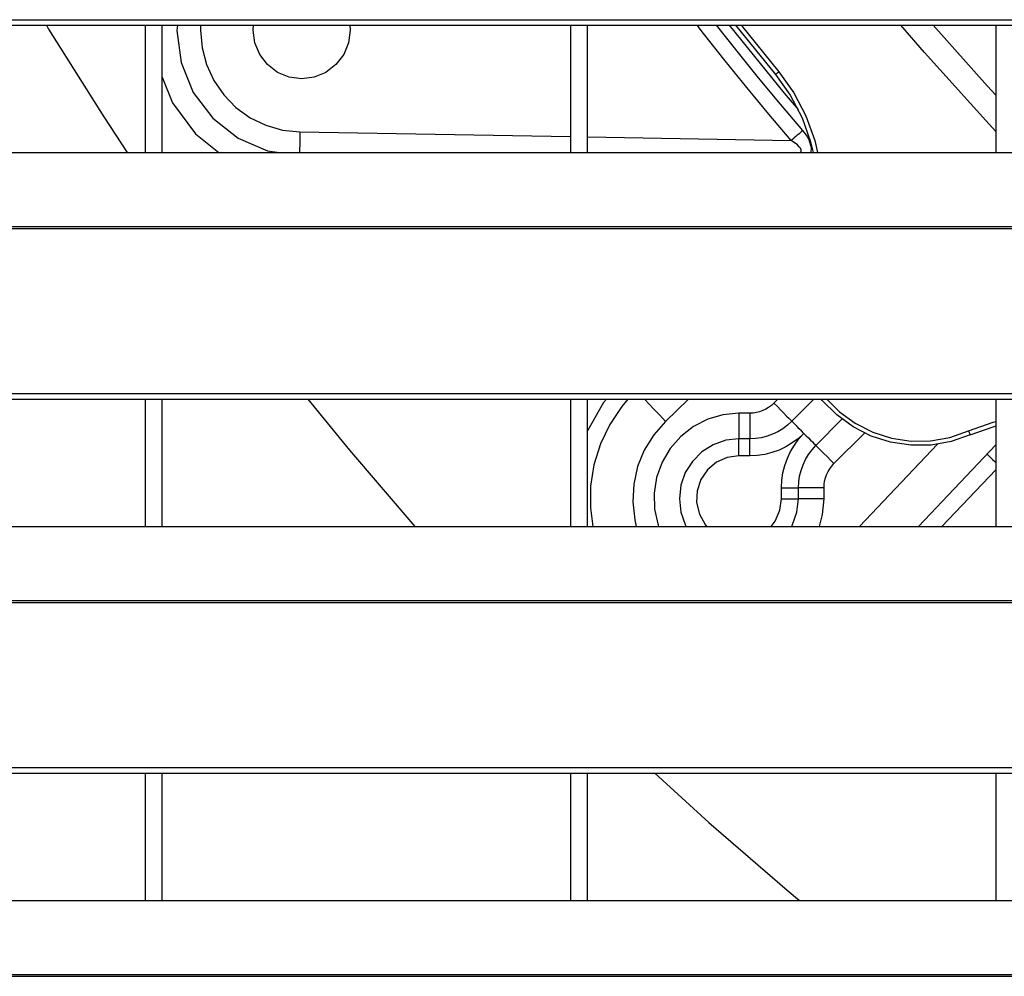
# Model space of a CAD drawing. Header units: millimetres. Extents: x 0 to 39025, y -31299 to 8400.
# Tile 7 of 256: x 6674 to 6790, y -24938 to -24825. Entities that reach past the tile are written whole.
import ezdxf

# ---------------------------------------------------------------- set-up
doc = ezdxf.new("R2010")
doc.units = ezdxf.units.MM

# ---------------------------------------------------------------- blocks, each defined once
blk = doc.blocks.new('*U55')
at = {"lineweight": 25}
for points in [[(7.21, 461.13), (7.21, 461.13), (1142.79, 461.13), (1142.79, 461.13)], [(7.21, 460.48), (7.21, 460.48), (1142.79, 460.48), (1142.79, 460.48)], [(85, 445.52), (85, 445.52), (85, 460.48), (85, 460.48)], [(86.99, 445.52), (86.99, 445.52), (86.99, 460.48), (86.99, 460.48)], [(135, 460.48), (135, 460.48), (135, 445.52), (135, 445.52)], [(137, 445.52), (137, 445.52), (137, 460.48), (137, 460.48)], [(154.4, 460.48), (154.4, 460.48), (159.08, 454.68), (159.08, 454.68)], [(155.05, 460.48), (155.05, 460.48), (159.47, 455), (159.47, 455)], [(185, 460.48), (185, 460.48), (185, 445.52), (185, 445.52)], [(103.17, 447.94), (103.17, 447.94), (135, 447.38), (135, 447.38)], [(137, 447.35), (137, 447.35), (160.94, 446.93), (160.94, 446.93)], [(41.99, 445.52), (41.99, 445.52), (224.99, 445.52), (224.99, 445.52)], [(16.21, 436.81), (16.21, 436.81), (1133.33, 436.81), (1133.33, 436.81)], [(16.21, 436.59), (16.21, 436.59), (1133.33, 436.59), (1133.33, 436.59)], [(7.21, 417.16), (7.21, 417.16), (1142.79, 417.16), (1142.79, 417.16)], [(7.21, 416.51), (7.21, 416.51), (1142.79, 416.51), (1142.79, 416.51)], [(85, 401.55), (85, 401.55), (85, 416.51), (85, 416.51)], [(86.99, 401.55), (86.99, 401.55), (86.99, 416.51), (86.99, 416.51)], [(135, 416.51), (135, 416.51), (135, 401.55), (135, 401.55)], [(137, 401.55), (137, 401.55), (137, 416.51), (137, 416.51)], [(148.88, 416.51), (148.88, 416.51), (146.16, 413.9), (146.16, 413.9)], [(159.36, 416.51), (159.36, 416.51), (158.9, 416.04), (158.9, 416.04)], [(163.6, 416.51), (163.6, 416.51), (161.02, 413.91), (161.02, 413.91)], [(185, 416.51), (185, 416.51), (185, 401.55), (185, 401.55)], [(156.07, 414.87), (156.07, 414.87), (154.8, 414.87), (154.8, 414.87)], [(163.84, 411.07), (163.84, 411.07), (166.91, 414.15), (166.91, 414.15)], [(165.97, 408.93), (165.97, 408.93), (169.55, 412.53), (169.55, 412.53)], [(156.07, 411.85), (156.07, 411.85), (154.8, 411.85), (154.8, 411.85)], [(168.98, 401.55), (168.98, 401.55), (178.16, 411.22), (178.16, 411.22)], [(175.9, 401.55), (175.9, 401.55), (185, 411.13), (185, 411.13)], [(156.07, 409.84), (156.07, 409.84), (154.8, 409.84), (154.8, 409.84)], [(178.65, 401.55), (178.65, 401.55), (185, 408.22), (185, 408.22)], [(159.79, 404.81), (159.79, 404.81), (159.79, 406.1), (159.79, 406.1)], [(161.8, 404.81), (161.8, 404.81), (161.8, 406.1), (161.8, 406.1)], [(164.8, 404.81), (164.8, 404.81), (164.8, 406.1), (164.8, 406.1)], [(41.99, 401.55), (41.99, 401.55), (224.99, 401.55), (224.99, 401.55)], [(16.21, 392.83), (16.21, 392.83), (1133.33, 392.83), (1133.33, 392.83)], [(16.21, 392.61), (16.21, 392.61), (1133.33, 392.61), (1133.33, 392.61)], [(7.21, 373.19), (7.21, 373.19), (1142.79, 373.19), (1142.79, 373.19)], [(7.21, 372.53), (7.21, 372.53), (1142.79, 372.53), (1142.79, 372.53)], [(85, 357.57), (85, 357.57), (85, 372.53), (85, 372.53)], [(86.99, 357.57), (86.99, 357.57), (86.99, 372.53), (86.99, 372.53)], [(135, 372.53), (135, 372.53), (135, 357.57), (135, 357.57)], [(137, 357.57), (137, 357.57), (137, 372.53), (137, 372.53)], [(185, 372.53), (185, 372.53), (185, 357.57), (185, 357.57)], [(41.99, 357.57), (41.99, 357.57), (224.99, 357.57), (224.99, 357.57)], [(16.21, 348.87), (16.21, 348.87), (1133.33, 348.87), (1133.33, 348.87)], [(16.21, 348.65), (16.21, 348.65), (1133.33, 348.65), (1133.33, 348.65)]]:
    blk.add_open_spline(points, degree=3, dxfattribs=at)
for points, knots in [([(73.36, 460.48), (73.36, 460.48), (73.63, 460.03), (73.63, 460.03), (73.63, 460.03), (80.12, 449.71), (80.12, 449.71), (80.12, 449.71), (82.87, 445.52), (82.87, 445.52)], [0, 0, 0, 0, 1, 1, 1, 2, 2, 2, 3, 3, 3, 3]), ([(88.79, 460.48), (88.79, 460.48), (88.72, 459.88), (88.72, 459.88), (88.72, 459.88), (89.2, 456.11), (89.2, 456.11), (89.2, 456.11), (90.64, 452.59), (90.64, 452.59), (90.64, 452.59), (92.92, 449.56), (92.92, 449.56), (92.92, 449.56), (95.91, 447.22), (95.91, 447.22), (95.91, 447.22), (99.38, 445.72), (99.38, 445.72), (99.38, 445.72), (100.76, 445.52), (100.76, 445.52)], [0, 0, 0, 0, 1, 1, 1, 2, 2, 2, 3, 3, 3, 4, 4, 4, 5, 5, 5, 6, 6, 6, 7, 7, 7, 7]), ([(91.5, 460.48), (91.5, 460.48), (91.48, 459.9), (91.48, 459.9), (91.48, 459.9), (91.66, 457.84), (91.66, 457.84), (91.66, 457.84), (92.18, 455.85), (92.18, 455.85), (92.18, 455.85), (93.04, 453.98), (93.04, 453.98), (93.04, 453.98), (94.21, 452.28), (94.21, 452.28), (94.21, 452.28), (95.65, 450.82), (95.65, 450.82), (95.65, 450.82), (97.31, 449.61), (97.31, 449.61), (97.31, 449.61), (99.16, 448.72), (99.16, 448.72), (99.16, 448.72), (101.13, 448.16), (101.13, 448.16), (101.13, 448.16), (103.17, 447.94), (103.17, 447.94)], [0, 0, 0, 0, 1, 1, 1, 2, 2, 2, 3, 3, 3, 4, 4, 4, 5, 5, 5, 6, 6, 6, 7, 7, 7, 8, 8, 8, 9, 9, 9, 10, 10, 10, 10]), ([(107.41, 455.85), (107.41, 455.85), (106.23, 454.94), (106.23, 454.94), (106.23, 454.94), (104.86, 454.37), (104.86, 454.37), (104.86, 454.37), (103.39, 454.17), (103.39, 454.17), (103.39, 454.17), (101.9, 454.37), (101.9, 454.37), (101.9, 454.37), (100.53, 454.94), (100.53, 454.94), (100.53, 454.94), (99.35, 455.85), (99.35, 455.85), (99.35, 455.85), (98.45, 457.03), (98.45, 457.03), (98.45, 457.03), (97.87, 458.42), (97.87, 458.42), (97.87, 458.42), (97.68, 459.9), (97.68, 459.9), (97.68, 459.9), (97.71, 460.48), (97.71, 460.48)], [0, 0, 0, 0, 1, 1, 1, 2, 2, 2, 3, 3, 3, 4, 4, 4, 5, 5, 5, 6, 6, 6, 7, 7, 7, 8, 8, 8, 9, 9, 9, 10, 10, 10, 10]), ([(109.05, 460.48), (109.05, 460.48), (109.08, 459.9), (109.08, 459.9), (109.08, 459.9), (108.89, 458.42), (108.89, 458.42), (108.89, 458.42), (108.32, 457.03), (108.32, 457.03), (108.32, 457.03), (107.41, 455.85), (107.41, 455.85)], [0, 0, 0, 0, 1, 1, 1, 2, 2, 2, 3, 3, 3, 4, 4, 4, 4]), ([(160.94, 446.93), (160.94, 446.93), (158.31, 450.02), (158.31, 450.02), (158.31, 450.02), (155.72, 453.15), (155.72, 453.15), (155.72, 453.15), (153.17, 456.3), (153.17, 456.3), (153.17, 456.3), (150.64, 459.49), (150.64, 459.49), (150.64, 459.49), (149.87, 460.48), (149.87, 460.48)], [0, 0, 0, 0, 1, 1, 1, 2, 2, 2, 3, 3, 3, 4, 4, 4, 5, 5, 5, 5]), ([(162.31, 448.11), (162.31, 448.11), (159.69, 451.19), (159.69, 451.19), (159.69, 451.19), (157.11, 454.3), (157.11, 454.3), (157.11, 454.3), (154.57, 457.44), (154.57, 457.44), (154.57, 457.44), (152.16, 460.48), (152.16, 460.48)], [0, 0, 0, 0, 1, 1, 1, 2, 2, 2, 3, 3, 3, 4, 4, 4, 4]), ([(153.66, 460.48), (153.66, 460.48), (160.13, 452.5), (160.13, 452.5), (160.13, 452.5), (161.75, 450.57), (161.75, 450.57)], [0, 0, 0, 0, 1, 1, 1, 2, 2, 2, 2]), ([(185, 448), (185, 448), (183.82, 449.26), (183.82, 449.26), (183.82, 449.26), (176.6, 457.26), (176.6, 457.26), (176.6, 457.26), (173.83, 460.48), (173.83, 460.48)], [0, 0, 0, 0, 1, 1, 1, 2, 2, 2, 3, 3, 3, 3]), ([(185, 452.25), (185, 452.25), (184.03, 453.31), (184.03, 453.31), (184.03, 453.31), (177.65, 460.48), (177.65, 460.48)], [0, 0, 0, 0, 1, 1, 1, 2, 2, 2, 2]), ([(159.47, 455), (159.47, 455), (159.39, 454.94), (159.39, 454.94), (159.39, 454.94), (159.32, 454.88), (159.32, 454.88), (159.32, 454.88), (159.25, 454.82), (159.25, 454.82), (159.25, 454.82), (159.19, 454.77), (159.19, 454.77), (159.19, 454.77), (159.15, 454.74), (159.15, 454.74), (159.15, 454.74), (159.11, 454.7), (159.11, 454.7), (159.11, 454.7), (159.09, 454.69), (159.09, 454.69), (159.09, 454.69), (159.08, 454.68), (159.08, 454.68)], [0, 0, 0, 0, 1, 1, 1, 2, 2, 2, 3, 3, 3, 4, 4, 4, 5, 5, 5, 6, 6, 6, 7, 7, 7, 8, 8, 8, 8]), ([(159.47, 455), (159.47, 455), (161.24, 452.52), (161.24, 452.52), (161.24, 452.52), (162.67, 449.81), (162.67, 449.81), (162.67, 449.81), (163.7, 446.93), (163.7, 446.93), (163.7, 446.93), (164.05, 445.52), (164.05, 445.52)], [0, 0, 0, 0, 1, 1, 1, 2, 2, 2, 3, 3, 3, 4, 4, 4, 4]), ([(86.99, 454.36), (86.99, 454.36), (88.18, 451.36), (88.18, 451.36), (88.18, 451.36), (90.89, 447.71), (90.89, 447.71), (90.89, 447.71), (93.65, 445.52), (93.65, 445.52)], [0, 0, 0, 0, 1, 1, 1, 2, 2, 2, 3, 3, 3, 3]), ([(159.08, 454.68), (159.08, 454.68), (160.82, 452.25), (160.82, 452.25), (160.82, 452.25), (162.21, 449.6), (162.21, 449.6), (162.21, 449.6), (163.22, 446.79), (163.22, 446.79), (163.22, 446.79), (163.54, 445.52), (163.54, 445.52)], [0, 0, 0, 0, 1, 1, 1, 2, 2, 2, 3, 3, 3, 4, 4, 4, 4]), ([(162.31, 448.11), (162.31, 448.11), (162.15, 447.98), (162.15, 447.98), (162.15, 447.98), (162, 447.84), (162, 447.84), (162, 447.84), (161.83, 447.69), (161.83, 447.69), (161.83, 447.69), (161.66, 447.55), (161.66, 447.55), (161.66, 447.55), (161.48, 447.4), (161.48, 447.4), (161.48, 447.4), (161.3, 447.24), (161.3, 447.24), (161.3, 447.24), (161.13, 447.08), (161.13, 447.08), (161.13, 447.08), (160.94, 446.93), (160.94, 446.93)], [0, 0, 0, 0, 1, 1, 1, 2, 2, 2, 3, 3, 3, 4, 4, 4, 5, 5, 5, 6, 6, 6, 7, 7, 7, 8, 8, 8, 8]), ([(163.3, 445.52), (163.3, 445.52), (163.34, 446.08), (163.34, 446.08), (163.34, 446.08), (163.05, 446.99), (163.05, 446.99), (163.05, 446.99), (162.73, 447.55), (162.73, 447.55), (162.73, 447.55), (162.31, 448.11), (162.31, 448.11)], [0, 0, 0, 0, 1, 1, 1, 2, 2, 2, 3, 3, 3, 4, 4, 4, 4]), ([(103.17, 447.94), (103.17, 447.94), (103.17, 447.52), (103.17, 447.52), (103.17, 447.52), (103.16, 447.1), (103.16, 447.1), (103.16, 447.1), (103.15, 446.7), (103.15, 446.7), (103.15, 446.7), (103.15, 446.32), (103.15, 446.32), (103.15, 446.32), (103.14, 445.97), (103.14, 445.97), (103.14, 445.97), (103.14, 445.67), (103.14, 445.67), (103.14, 445.67), (103.13, 445.52), (103.13, 445.52)], [0, 0, 0, 0, 1, 1, 1, 2, 2, 2, 3, 3, 3, 4, 4, 4, 5, 5, 5, 6, 6, 6, 7, 7, 7, 7]), ([(162.08, 445.52), (162.08, 445.52), (162.09, 445.54), (162.09, 445.54), (162.09, 445.54), (162.12, 445.68), (162.12, 445.68), (162.12, 445.68), (162.1, 445.83), (162.1, 445.83), (162.1, 445.83), (162.02, 446.01), (162.02, 446.01), (162.02, 446.01), (161.89, 446.2), (161.89, 446.2), (161.89, 446.2), (161.69, 446.4), (161.69, 446.4), (161.69, 446.4), (160.94, 446.93), (160.94, 446.93)], [0, 0, 0, 0, 1, 1, 1, 2, 2, 2, 3, 3, 3, 4, 4, 4, 5, 5, 5, 6, 6, 6, 7, 7, 7, 7]), ([(104.1, 416.51), (104.1, 416.51), (109, 410.5), (109, 410.5), (109, 410.5), (116.67, 401.55), (116.67, 401.55)], [0, 0, 0, 0, 1, 1, 1, 2, 2, 2, 2]), ([(139.21, 416.51), (139.21, 416.51), (138.87, 416.11), (138.87, 416.11), (138.87, 416.11), (137, 412.78), (137, 412.78)], [0, 0, 0, 0, 1, 1, 1, 2, 2, 2, 2]), ([(141.72, 416.51), (141.72, 416.51), (141.01, 415.65), (141.01, 415.65), (141.01, 415.65), (139.6, 413.53), (139.6, 413.53), (139.6, 413.53), (138.51, 411.24), (138.51, 411.24), (138.51, 411.24), (137.75, 408.8), (137.75, 408.8), (137.75, 408.8), (137.36, 406.29), (137.36, 406.29), (137.36, 406.29), (137.33, 403.74), (137.33, 403.74), (137.33, 403.74), (137.6, 401.55), (137.6, 401.55)], [0, 0, 0, 0, 1, 1, 1, 2, 2, 2, 3, 3, 3, 4, 4, 4, 5, 5, 5, 6, 6, 6, 7, 7, 7, 7]), ([(146.16, 413.9), (146.16, 413.9), (145.49, 414.61), (145.49, 414.61), (145.49, 414.61), (144.84, 415.29), (144.84, 415.29), (144.84, 415.29), (144.24, 415.92), (144.24, 415.92), (144.24, 415.92), (143.72, 416.47), (143.72, 416.47), (143.72, 416.47), (143.69, 416.51), (143.69, 416.51)], [0, 0, 0, 0, 1, 1, 1, 2, 2, 2, 3, 3, 3, 4, 4, 4, 5, 5, 5, 5]), ([(158.9, 416.04), (158.9, 416.04), (158.61, 415.78), (158.61, 415.78), (158.61, 415.78), (158.29, 415.54), (158.29, 415.54), (158.29, 415.54), (157.95, 415.34), (157.95, 415.34), (157.95, 415.34), (157.6, 415.17), (157.6, 415.17), (157.6, 415.17), (157.23, 415.04), (157.23, 415.04), (157.23, 415.04), (156.85, 414.94), (156.85, 414.94), (156.85, 414.94), (156.46, 414.88), (156.46, 414.88), (156.46, 414.88), (156.07, 414.87), (156.07, 414.87)], [0, 0, 0, 0, 1, 1, 1, 2, 2, 2, 3, 3, 3, 4, 4, 4, 5, 5, 5, 6, 6, 6, 7, 7, 7, 8, 8, 8, 8]), ([(158.9, 416.04), (158.9, 416.04), (159.31, 415.63), (159.31, 415.63), (159.31, 415.63), (159.71, 415.23), (159.71, 415.23), (159.71, 415.23), (160.08, 414.86), (160.08, 414.86), (160.08, 414.86), (160.4, 414.53), (160.4, 414.53), (160.4, 414.53), (160.66, 414.27), (160.66, 414.27), (160.66, 414.27), (160.86, 414.07), (160.86, 414.07), (160.86, 414.07), (160.98, 413.95), (160.98, 413.95), (160.98, 413.95), (161.02, 413.91), (161.02, 413.91)], [0, 0, 0, 0, 1, 1, 1, 2, 2, 2, 3, 3, 3, 4, 4, 4, 5, 5, 5, 6, 6, 6, 7, 7, 7, 8, 8, 8, 8]), ([(182, 412.31), (182, 412.31), (179.73, 411.53), (179.73, 411.53), (179.73, 411.53), (177.38, 411.12), (177.38, 411.12), (177.38, 411.12), (174.99, 411.09), (174.99, 411.09), (174.99, 411.09), (172.63, 411.45), (172.63, 411.45), (172.63, 411.45), (170.35, 412.17), (170.35, 412.17), (170.35, 412.17), (168.22, 413.25), (168.22, 413.25), (168.22, 413.25), (166.29, 414.66), (166.29, 414.66), (166.29, 414.66), (164.59, 416.36), (164.59, 416.36), (164.59, 416.36), (164.47, 416.51), (164.47, 416.51)], [0, 0, 0, 0, 1, 1, 1, 2, 2, 2, 3, 3, 3, 4, 4, 4, 5, 5, 5, 6, 6, 6, 7, 7, 7, 8, 8, 8, 9, 9, 9, 9]), ([(165.13, 416.51), (165.13, 416.51), (166.61, 415.04), (166.61, 415.04), (166.61, 415.04), (168.48, 413.68), (168.48, 413.68), (168.48, 413.68), (170.54, 412.64), (170.54, 412.64), (170.54, 412.64), (172.74, 411.94), (172.74, 411.94), (172.74, 411.94), (175.03, 411.59), (175.03, 411.59), (175.03, 411.59), (177.33, 411.62), (177.33, 411.62), (177.33, 411.62), (179.61, 412.02), (179.61, 412.02), (179.61, 412.02), (181.79, 412.77), (181.79, 412.77)], [0, 0, 0, 0, 1, 1, 1, 2, 2, 2, 3, 3, 3, 4, 4, 4, 5, 5, 5, 6, 6, 6, 7, 7, 7, 8, 8, 8, 8]), ([(154.8, 414.87), (154.8, 414.87), (152.92, 414.68), (152.92, 414.68), (152.92, 414.68), (151.12, 414.16), (151.12, 414.16), (151.12, 414.16), (149.44, 413.3), (149.44, 413.3), (149.44, 413.3), (147.95, 412.14), (147.95, 412.14), (147.95, 412.14), (146.71, 410.72), (146.71, 410.72), (146.71, 410.72), (145.75, 409.09), (145.75, 409.09), (145.75, 409.09), (145.11, 407.31), (145.11, 407.31), (145.11, 407.31), (144.82, 405.44), (144.82, 405.44), (144.82, 405.44), (144.88, 403.56), (144.88, 403.56), (144.88, 403.56), (145.29, 401.71), (145.29, 401.71), (145.29, 401.71), (145.34, 401.55), (145.34, 401.55)], [0, 0, 0, 0, 1, 1, 1, 2, 2, 2, 3, 3, 3, 4, 4, 4, 5, 5, 5, 6, 6, 6, 7, 7, 7, 8, 8, 8, 9, 9, 9, 10, 10, 10, 11, 11, 11, 11]), ([(154.8, 414.87), (154.8, 414.87), (154.8, 414.28), (154.8, 414.28), (154.8, 414.28), (154.8, 413.71), (154.8, 413.71), (154.8, 413.71), (154.8, 413.19), (154.8, 413.19), (154.8, 413.19), (154.8, 412.73), (154.8, 412.73), (154.8, 412.73), (154.8, 412.36), (154.8, 412.36), (154.8, 412.36), (154.8, 412.08), (154.8, 412.08), (154.8, 412.08), (154.8, 411.91), (154.8, 411.91), (154.8, 411.91), (154.8, 411.85), (154.8, 411.85)], [0, 0, 0, 0, 1, 1, 1, 2, 2, 2, 3, 3, 3, 4, 4, 4, 5, 5, 5, 6, 6, 6, 7, 7, 7, 8, 8, 8, 8]), ([(156.07, 414.87), (156.07, 414.87), (156.07, 414.28), (156.07, 414.28), (156.07, 414.28), (156.07, 413.71), (156.07, 413.71), (156.07, 413.71), (156.07, 413.19), (156.07, 413.19), (156.07, 413.19), (156.07, 412.73), (156.07, 412.73), (156.07, 412.73), (156.07, 412.36), (156.07, 412.36), (156.07, 412.36), (156.07, 412.08), (156.07, 412.08), (156.07, 412.08), (156.07, 411.91), (156.07, 411.91), (156.07, 411.91), (156.07, 411.85), (156.07, 411.85)], [0, 0, 0, 0, 1, 1, 1, 2, 2, 2, 3, 3, 3, 4, 4, 4, 5, 5, 5, 6, 6, 6, 7, 7, 7, 8, 8, 8, 8]), ([(146.16, 413.9), (146.16, 413.9), (144.77, 412.32), (144.77, 412.32), (144.77, 412.32), (143.67, 410.53), (143.67, 410.53), (143.67, 410.53), (142.88, 408.58), (142.88, 408.58), (142.88, 408.58), (142.42, 406.53), (142.42, 406.53), (142.42, 406.53), (142.3, 404.43), (142.3, 404.43), (142.3, 404.43), (142.54, 402.34), (142.54, 402.34), (142.54, 402.34), (142.73, 401.55), (142.73, 401.55)], [0, 0, 0, 0, 1, 1, 1, 2, 2, 2, 3, 3, 3, 4, 4, 4, 5, 5, 5, 6, 6, 6, 7, 7, 7, 7]), ([(161.02, 413.91), (161.02, 413.91), (160.51, 413.45), (160.51, 413.45), (160.51, 413.45), (159.96, 413.04), (159.96, 413.04), (159.96, 413.04), (159.37, 412.68), (159.37, 412.68), (159.37, 412.68), (158.75, 412.39), (158.75, 412.39), (158.75, 412.39), (158.1, 412.15), (158.1, 412.15), (158.1, 412.15), (157.44, 411.98), (157.44, 411.98), (157.44, 411.98), (156.75, 411.88), (156.75, 411.88), (156.75, 411.88), (156.07, 411.85), (156.07, 411.85)], [0, 0, 0, 0, 1, 1, 1, 2, 2, 2, 3, 3, 3, 4, 4, 4, 5, 5, 5, 6, 6, 6, 7, 7, 7, 8, 8, 8, 8]), ([(162.43, 412.48), (162.43, 412.48), (162.16, 412.77), (162.16, 412.77), (162.16, 412.77), (161.89, 413.03), (161.89, 413.03), (161.89, 413.03), (161.65, 413.28), (161.65, 413.28), (161.65, 413.28), (161.43, 413.49), (161.43, 413.49), (161.43, 413.49), (161.25, 413.67), (161.25, 413.67), (161.25, 413.67), (161.13, 413.8), (161.13, 413.8), (161.13, 413.8), (161.04, 413.88), (161.04, 413.88), (161.04, 413.88), (161.02, 413.91), (161.02, 413.91)], [0, 0, 0, 0, 1, 1, 1, 2, 2, 2, 3, 3, 3, 4, 4, 4, 5, 5, 5, 6, 6, 6, 7, 7, 7, 8, 8, 8, 8]), ([(181.79, 412.77), (181.79, 412.77), (184.67, 413.8), (184.67, 413.8), (184.67, 413.8), (185, 413.89), (185, 413.89)], [0, 0, 0, 0, 1, 1, 1, 2, 2, 2, 2]), ([(182, 412.31), (182, 412.31), (184.8, 413.31), (184.8, 413.31), (184.8, 413.31), (185, 413.36), (185, 413.36)], [0, 0, 0, 0, 1, 1, 1, 2, 2, 2, 2]), ([(162.43, 412.48), (162.43, 412.48), (161.78, 411.89), (161.78, 411.89), (161.78, 411.89), (161.07, 411.36), (161.07, 411.36), (161.07, 411.36), (160.31, 410.91), (160.31, 410.91), (160.31, 410.91), (159.51, 410.53), (159.51, 410.53), (159.51, 410.53), (158.68, 410.23), (158.68, 410.23), (158.68, 410.23), (157.83, 410.01), (157.83, 410.01), (157.83, 410.01), (156.95, 409.88), (156.95, 409.88), (156.95, 409.88), (156.07, 409.84), (156.07, 409.84)], [0, 0, 0, 0, 1, 1, 1, 2, 2, 2, 3, 3, 3, 4, 4, 4, 5, 5, 5, 6, 6, 6, 7, 7, 7, 8, 8, 8, 8]), ([(159.79, 406.1), (159.79, 406.1), (159.84, 406.98), (159.84, 406.98), (159.84, 406.98), (159.97, 407.85), (159.97, 407.85), (159.97, 407.85), (160.18, 408.72), (160.18, 408.72), (160.18, 408.72), (160.49, 409.56), (160.49, 409.56), (160.49, 409.56), (160.86, 410.36), (160.86, 410.36), (160.86, 410.36), (161.31, 411.12), (161.31, 411.12), (161.31, 411.12), (161.84, 411.83), (161.84, 411.83), (161.84, 411.83), (162.43, 412.48), (162.43, 412.48)], [0, 0, 0, 0, 1, 1, 1, 2, 2, 2, 3, 3, 3, 4, 4, 4, 5, 5, 5, 6, 6, 6, 7, 7, 7, 8, 8, 8, 8]), ([(162.43, 412.48), (162.43, 412.48), (162.71, 412.21), (162.71, 412.21), (162.71, 412.21), (162.98, 411.95), (162.98, 411.95), (162.98, 411.95), (163.22, 411.7), (163.22, 411.7), (163.22, 411.7), (163.43, 411.49), (163.43, 411.49), (163.43, 411.49), (163.61, 411.31), (163.61, 411.31), (163.61, 411.31), (163.74, 411.17), (163.74, 411.17), (163.74, 411.17), (163.82, 411.09), (163.82, 411.09), (163.82, 411.09), (163.84, 411.07), (163.84, 411.07)], [0, 0, 0, 0, 1, 1, 1, 2, 2, 2, 3, 3, 3, 4, 4, 4, 5, 5, 5, 6, 6, 6, 7, 7, 7, 8, 8, 8, 8]), ([(181.79, 412.77), (181.79, 412.77), (181.84, 412.68), (181.84, 412.68), (181.84, 412.68), (181.87, 412.6), (181.87, 412.6), (181.87, 412.6), (181.91, 412.51), (181.91, 412.51), (181.91, 412.51), (181.93, 412.45), (181.93, 412.45), (181.93, 412.45), (181.96, 412.39), (181.96, 412.39), (181.96, 412.39), (181.98, 412.34), (181.98, 412.34), (181.98, 412.34), (181.99, 412.32), (181.99, 412.32), (181.99, 412.32), (182, 412.31), (182, 412.31)], [0, 0, 0, 0, 1, 1, 1, 2, 2, 2, 3, 3, 3, 4, 4, 4, 5, 5, 5, 6, 6, 6, 7, 7, 7, 8, 8, 8, 8]), ([(154.8, 411.85), (154.8, 411.85), (153.24, 411.68), (153.24, 411.68), (153.24, 411.68), (151.76, 411.15), (151.76, 411.15), (151.76, 411.15), (150.43, 410.31), (150.43, 410.31), (150.43, 410.31), (149.32, 409.2), (149.32, 409.2), (149.32, 409.2), (148.49, 407.87), (148.49, 407.87), (148.49, 407.87), (147.97, 406.38), (147.97, 406.38), (147.97, 406.38), (147.8, 404.81), (147.8, 404.81), (147.8, 404.81), (147.97, 403.24), (147.97, 403.24), (147.97, 403.24), (148.49, 401.76), (148.49, 401.76), (148.49, 401.76), (148.6, 401.55), (148.6, 401.55)], [0, 0, 0, 0, 1, 1, 1, 2, 2, 2, 3, 3, 3, 4, 4, 4, 5, 5, 5, 6, 6, 6, 7, 7, 7, 8, 8, 8, 9, 9, 9, 10, 10, 10, 10]), ([(154.8, 409.84), (154.8, 409.84), (154.8, 410.23), (154.8, 410.23), (154.8, 410.23), (154.8, 410.61), (154.8, 410.61), (154.8, 410.61), (154.8, 410.95), (154.8, 410.95), (154.8, 410.95), (154.8, 411.26), (154.8, 411.26), (154.8, 411.26), (154.8, 411.51), (154.8, 411.51), (154.8, 411.51), (154.8, 411.7), (154.8, 411.7), (154.8, 411.7), (154.8, 411.81), (154.8, 411.81), (154.8, 411.81), (154.8, 411.85), (154.8, 411.85)], [0, 0, 0, 0, 1, 1, 1, 2, 2, 2, 3, 3, 3, 4, 4, 4, 5, 5, 5, 6, 6, 6, 7, 7, 7, 8, 8, 8, 8]), ([(156.07, 409.84), (156.07, 409.84), (156.07, 410.23), (156.07, 410.23), (156.07, 410.23), (156.07, 410.61), (156.07, 410.61), (156.07, 410.61), (156.07, 410.95), (156.07, 410.95), (156.07, 410.95), (156.07, 411.26), (156.07, 411.26), (156.07, 411.26), (156.07, 411.51), (156.07, 411.51), (156.07, 411.51), (156.07, 411.7), (156.07, 411.7), (156.07, 411.7), (156.07, 411.81), (156.07, 411.81), (156.07, 411.81), (156.07, 411.85), (156.07, 411.85)], [0, 0, 0, 0, 1, 1, 1, 2, 2, 2, 3, 3, 3, 4, 4, 4, 5, 5, 5, 6, 6, 6, 7, 7, 7, 8, 8, 8, 8]), ([(161.8, 406.1), (161.8, 406.1), (161.83, 406.78), (161.83, 406.78), (161.83, 406.78), (161.93, 407.46), (161.93, 407.46), (161.93, 407.46), (162.1, 408.14), (162.1, 408.14), (162.1, 408.14), (162.33, 408.78), (162.33, 408.78), (162.33, 408.78), (162.62, 409.41), (162.62, 409.41), (162.62, 409.41), (162.98, 410), (162.98, 410), (162.98, 410), (163.39, 410.56), (163.39, 410.56), (163.39, 410.56), (163.84, 411.07), (163.84, 411.07)], [0, 0, 0, 0, 1, 1, 1, 2, 2, 2, 3, 3, 3, 4, 4, 4, 5, 5, 5, 6, 6, 6, 7, 7, 7, 8, 8, 8, 8]), ([(165.97, 408.93), (165.97, 408.93), (165.55, 409.35), (165.55, 409.35), (165.55, 409.35), (165.16, 409.75), (165.16, 409.75), (165.16, 409.75), (164.79, 410.12), (164.79, 410.12), (164.79, 410.12), (164.47, 410.44), (164.47, 410.44), (164.47, 410.44), (164.2, 410.71), (164.2, 410.71), (164.2, 410.71), (164.01, 410.9), (164.01, 410.9), (164.01, 410.9), (163.89, 411.02), (163.89, 411.02), (163.89, 411.02), (163.84, 411.07), (163.84, 411.07)], [0, 0, 0, 0, 1, 1, 1, 2, 2, 2, 3, 3, 3, 4, 4, 4, 5, 5, 5, 6, 6, 6, 7, 7, 7, 8, 8, 8, 8]), ([(183.97, 410.05), (183.97, 410.05), (184.07, 409.95), (184.07, 409.95), (184.07, 409.95), (184.2, 409.82), (184.2, 409.82), (184.2, 409.82), (184.39, 409.64), (184.39, 409.64), (184.39, 409.64), (184.62, 409.42), (184.62, 409.42), (184.62, 409.42), (184.88, 409.17), (184.88, 409.17), (184.88, 409.17), (185, 409.06), (185, 409.06)], [0, 0, 0, 0, 1, 1, 1, 2, 2, 2, 3, 3, 3, 4, 4, 4, 5, 5, 5, 6, 6, 6, 6]), ([(154.8, 409.84), (154.8, 409.84), (153.43, 409.65), (153.43, 409.65), (153.43, 409.65), (152.17, 409.09), (152.17, 409.09), (152.17, 409.09), (151.1, 408.2), (151.1, 408.2), (151.1, 408.2), (150.32, 407.05), (150.32, 407.05), (150.32, 407.05), (149.88, 405.73), (149.88, 405.73), (149.88, 405.73), (149.82, 404.35), (149.82, 404.35), (149.82, 404.35), (150.14, 403), (150.14, 403), (150.14, 403), (150.81, 401.78), (150.81, 401.78), (150.81, 401.78), (151, 401.55), (151, 401.55)], [0, 0, 0, 0, 1, 1, 1, 2, 2, 2, 3, 3, 3, 4, 4, 4, 5, 5, 5, 6, 6, 6, 7, 7, 7, 8, 8, 8, 9, 9, 9, 9]), ([(164.8, 406.1), (164.8, 406.1), (164.82, 406.49), (164.82, 406.49), (164.82, 406.49), (164.87, 406.88), (164.87, 406.88), (164.87, 406.88), (164.97, 407.26), (164.97, 407.26), (164.97, 407.26), (165.1, 407.63), (165.1, 407.63), (165.1, 407.63), (165.27, 407.99), (165.27, 407.99), (165.27, 407.99), (165.47, 408.33), (165.47, 408.33), (165.47, 408.33), (165.71, 408.64), (165.71, 408.64), (165.71, 408.64), (165.97, 408.93), (165.97, 408.93)], [0, 0, 0, 0, 1, 1, 1, 2, 2, 2, 3, 3, 3, 4, 4, 4, 5, 5, 5, 6, 6, 6, 7, 7, 7, 8, 8, 8, 8]), ([(159.79, 406.1), (159.79, 406.1), (160.19, 406.1), (160.19, 406.1), (160.19, 406.1), (160.56, 406.1), (160.56, 406.1), (160.56, 406.1), (160.91, 406.1), (160.91, 406.1), (160.91, 406.1), (161.21, 406.1), (161.21, 406.1), (161.21, 406.1), (161.46, 406.1), (161.46, 406.1), (161.46, 406.1), (161.64, 406.1), (161.64, 406.1), (161.64, 406.1), (161.76, 406.1), (161.76, 406.1), (161.76, 406.1), (161.8, 406.1), (161.8, 406.1)], [0, 0, 0, 0, 1, 1, 1, 2, 2, 2, 3, 3, 3, 4, 4, 4, 5, 5, 5, 6, 6, 6, 7, 7, 7, 8, 8, 8, 8]), ([(164.8, 406.1), (164.8, 406.1), (164.21, 406.1), (164.21, 406.1), (164.21, 406.1), (163.65, 406.1), (163.65, 406.1), (163.65, 406.1), (163.13, 406.1), (163.13, 406.1), (163.13, 406.1), (162.67, 406.1), (162.67, 406.1), (162.67, 406.1), (162.31, 406.1), (162.31, 406.1), (162.31, 406.1), (162.02, 406.1), (162.02, 406.1), (162.02, 406.1), (161.85, 406.1), (161.85, 406.1), (161.85, 406.1), (161.8, 406.1), (161.8, 406.1)], [0, 0, 0, 0, 1, 1, 1, 2, 2, 2, 3, 3, 3, 4, 4, 4, 5, 5, 5, 6, 6, 6, 7, 7, 7, 8, 8, 8, 8]), ([(158.59, 401.55), (158.59, 401.55), (159.05, 402.17), (159.05, 402.17), (159.05, 402.17), (159.6, 403.44), (159.6, 403.44), (159.6, 403.44), (159.79, 404.81), (159.79, 404.81)], [0, 0, 0, 0, 1, 1, 1, 2, 2, 2, 3, 3, 3, 3]), ([(159.79, 404.81), (159.79, 404.81), (160.19, 404.81), (160.19, 404.81), (160.19, 404.81), (160.56, 404.81), (160.56, 404.81), (160.56, 404.81), (160.91, 404.81), (160.91, 404.81), (160.91, 404.81), (161.21, 404.81), (161.21, 404.81), (161.21, 404.81), (161.46, 404.81), (161.46, 404.81), (161.46, 404.81), (161.64, 404.81), (161.64, 404.81), (161.64, 404.81), (161.76, 404.81), (161.76, 404.81), (161.76, 404.81), (161.8, 404.81), (161.8, 404.81)], [0, 0, 0, 0, 1, 1, 1, 2, 2, 2, 3, 3, 3, 4, 4, 4, 5, 5, 5, 6, 6, 6, 7, 7, 7, 8, 8, 8, 8]), ([(161, 401.55), (161, 401.55), (161.11, 401.76), (161.11, 401.76), (161.11, 401.76), (161.62, 403.24), (161.62, 403.24), (161.62, 403.24), (161.8, 404.81), (161.8, 404.81)], [0, 0, 0, 0, 1, 1, 1, 2, 2, 2, 3, 3, 3, 3]), ([(164.8, 404.81), (164.8, 404.81), (164.21, 404.81), (164.21, 404.81), (164.21, 404.81), (163.65, 404.81), (163.65, 404.81), (163.65, 404.81), (163.13, 404.81), (163.13, 404.81), (163.13, 404.81), (162.67, 404.81), (162.67, 404.81), (162.67, 404.81), (162.31, 404.81), (162.31, 404.81), (162.31, 404.81), (162.02, 404.81), (162.02, 404.81), (162.02, 404.81), (161.85, 404.81), (161.85, 404.81), (161.85, 404.81), (161.8, 404.81), (161.8, 404.81)], [0, 0, 0, 0, 1, 1, 1, 2, 2, 2, 3, 3, 3, 4, 4, 4, 5, 5, 5, 6, 6, 6, 7, 7, 7, 8, 8, 8, 8]), ([(164.25, 401.55), (164.25, 401.55), (164.62, 402.93), (164.62, 402.93), (164.62, 402.93), (164.8, 404.81), (164.8, 404.81)], [0, 0, 0, 0, 1, 1, 1, 2, 2, 2, 2]), ([(144.91, 372.53), (144.91, 372.53), (151.26, 366.75), (151.26, 366.75), (151.26, 366.75), (160.45, 358.79), (160.45, 358.79), (160.45, 358.79), (161.9, 357.57), (161.9, 357.57)], [0, 0, 0, 0, 1, 1, 1, 2, 2, 2, 3, 3, 3, 3])]:
    blk.add_open_spline(points, degree=3, knots=knots, dxfattribs=at)

msp = doc.modelspace()

# ---------------------------------------------------------------- block references
at = {"color": 1}
msp.add_blockref('*U55', (6603.64, -25286.44), dxfattribs=at)

doc.saveas('drawing.dxf')
